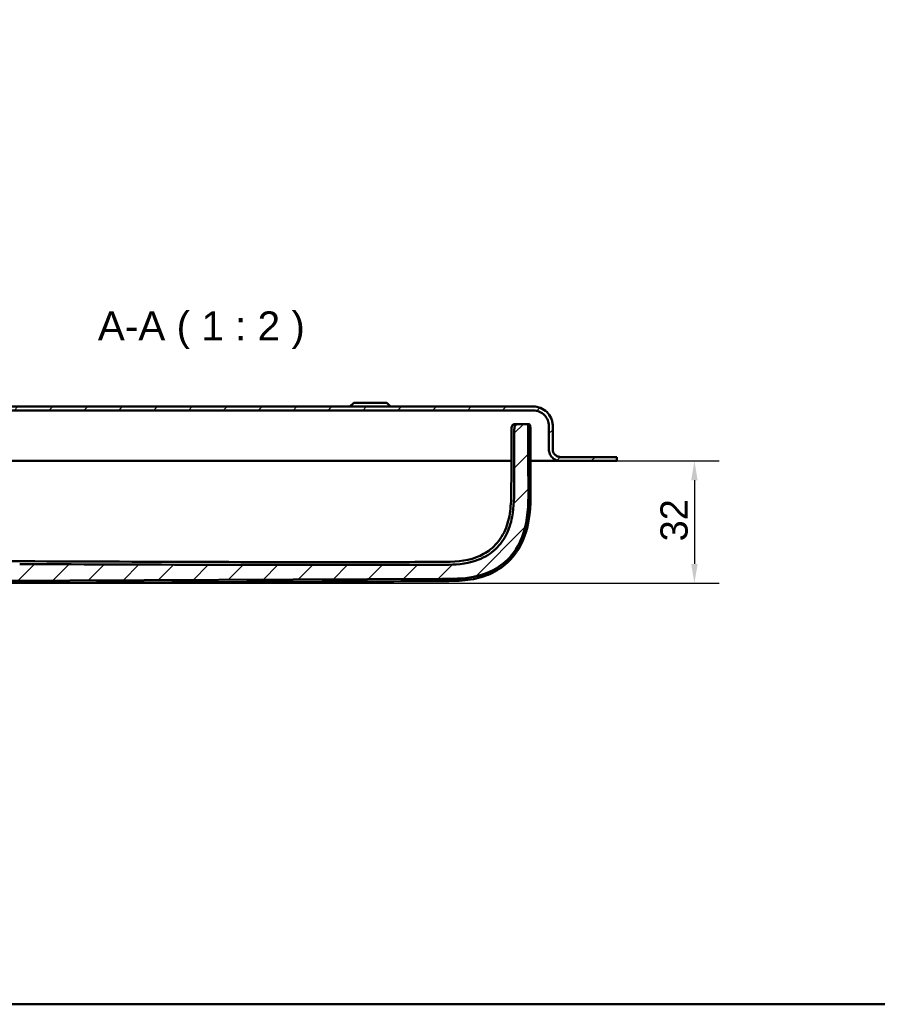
# Model space of a CAD drawing. Header units: millimetres. Extents: x 20 to 833, y 20 to 574.
# Tile 2 of 26: x 139 to 359, y 20 to 274. Entities that reach past the tile are written whole.
import ezdxf

# ---------------------------------------------------------------- set-up
doc = ezdxf.new("R2010")
doc.units = ezdxf.units.MM
doc.header["$LTSCALE"] = 2
for name, color, linetype, lineweight in [('Bemaßungen(DIN)', 7, 'Continuous', 25), ('Sichtbare Kanten(DIN)', 7, 'Continuous', 50), ('Skizziergeometrie(DIN)', 7, 'Continuous', 50), ('Symbole(DIN)', 7, 'Continuous', 25)]:
    doc.layers.add(name, color=color, linetype=linetype, lineweight=lineweight)
doc.layers.add('Schraffur', color=179, linetype='Continuous', lineweight=9, true_color=0x1e1e47)
doc.styles.add('Aktuell-DINGroßer Text', font='arial.ttf')
doc.styles.add('STANDARD-DIN~0', font='arial.ttf')
doc.dimstyles.new('CAD-LAN', dxfattribs={"dimscale": 2, "dimtxt": 3.5, "dimasz": 2.5, "dimexe": 3.175, "dimexo": 0, "dimgap": 0.8, "dimtad": 1, "dimrnd": 1e-08, "dimtxsty": 'STANDARD-DIN~0', "dimcen": 0.09, "dimdle": 10, "dimclrd": 250, "dimclre": 250, "dimclrt": 250, "dimadec": 0, "dimazin": 2, "dimtfac": 1, "dimtmove": 0, "dimatfit": 3, "dimfxl": 1, "dimtolj": 1, "dimtzin": 0, "dimlwd": 25, "dimlwe": 25, "dimarcsym": 0})

# ---------------------------------------------------------------- blocks, each defined once
blk = doc.blocks.new('Ränder Standardrahmen')
at = {"layer": 'Skizziergeometrie(DIN)', "flags": 128}
blk.add_lwpolyline([(10, 10), (10, 287), (410, 287), (410, 10), (10, 10)], dxfattribs=at)
blk = doc.blocks.new('*D25')
at = {"layer": 'Bemaßungen(DIN)', "color": 250, "linetype": 'Continuous', "lineweight": 25, "true_color": 0x3f3f3f, "transparency": 16777216}
for p, q in [((292.32, 160.02), (318.67, 160.02)), ((312.32, 155.02), (312.32, 133.48)), ((119.21, 128.48), (318.67, 128.48))]:
    blk.add_line(p, q, dxfattribs=at)
at = {"layer": 'Bemaßungen(DIN)', "color": 250, "linetype": 'Continuous', "true_color": 0x3f3f3f, "transparency": 16777216}
for points in [[(311.49, 155.02), (313.16, 155.02), (312.32, 160.02)], [(311.49, 133.48), (313.16, 133.48), (312.32, 128.48)]]:
    blk.add_solid(points, dxfattribs=at)
at = {"layer": 'Defpoints', "color": 0, "linetype": 'Continuous', "transparency": 16777216}
for p in [(292.32, 160.02), (119.21, 128.48), (312.32, 128.48)]:
    blk.add_point(p, dxfattribs=at)
at = {"layer": 'Bemaßungen(DIN)', "color": 250, "linetype": 'Continuous', "lineweight": 25, "true_color": 0x3f3f3f, "transparency": 16777216, "insert": (303.57, 139.28), "char_height": 7, "attachment_point": 1, "rotation": 90, "style": 'STANDARD-DIN~0'}
blk.add_mtext('\\A1;32', dxfattribs=at)

msp = doc.modelspace()

# ---------------------------------------------------------------- hatches: boundary and pattern name
at = {"layer": 'Schraffur'}
h = msp.add_hatch(dxfattribs=at)
h.set_pattern_fill('ANSI31', color=256, scale=50.8, style=0)
h.set_pattern_definition([(45, (0, 0), (-4.49013, 4.49013), [])])
edge = h.paths.add_edge_path()
edge.add_spline(control_points=[(265.944, 168.108), (265.944, 166.166), (265.937, 164.064), (265.923, 159.97), (265.911, 157.147), (265.896, 153.559)], knot_values=[-1.891864, -1.891864, -1.891864, -1.891864, -1.0763308, -1.0763308, 0, 0, 0, 0], degree=3, periodic=0)
edge.add_spline(control_points=[(265.896, 153.559), (265.885, 150.911), (265.874, 148.237), (265.066, 143.938), (264.51, 142.075), (262.596, 138.786), (261.461, 137.485), (258.866, 135.507), (257.254, 134.597), (252.323, 133.279), (249.636, 133.268), (247.146, 133.259)], knot_values=[-4.200688, -4.200688, -4.200688, -4.200688, -2.9112947, -2.9112947, -2.074408, -2.074408, -1.3660717, -1.3660717, -0.7469973, -0.7469973, 0, 0, 0, 0], degree=3, periodic=0)
edge.add_spline(control_points=[(247.146, 133.259), (228.649, 133.194), (210.153, 133.199), (173.956, 133.28), (156.256, 133.354), (138.556, 133.431)], knot_values=[-11.0978958, -11.0978958, -11.0978958, -11.0978958, -5.5489481, -5.5489481, -0.2389964, -0.2389964, -0.2389964, -0.2389964], degree=3, periodic=0)
edge.add_spline(control_points=[(138.556, 133.431), (136.65, 133.44), (134.725, 133.448), (131.802, 134.064), (130.743, 134.431), (128.981, 135.486), (128.282, 136.095), (127.023, 137.746), (126.634, 138.712), (125.969, 141.206), (125.969, 142.915), (125.969, 144.605)], knot_values=[-1.7163169, -1.7163169, -1.7163169, -1.7163169, -1.2712995, -1.2712995, -1.0043336, -1.0043336, -0.7798142, -0.7798142, -0.5072173, -0.5072173, 0, 0, 0, 0], degree=3, periodic=0)
edge.add_line((125.969, 144.605), (125.969, 170.022))
edge.add_line((125.969, 170.022), (125.969, 172.522))
edge.add_line((125.969, 172.522), (125.125, 172.522))
edge.add_line((125.125, 172.522), (125.125, 166.322))
edge.add_line((125.125, 166.322), (124.825, 166.022))
edge.add_line((124.825, 166.022), (122.125, 166.022))
edge.add_line((122.125, 166.022), (122.325, 166.222))
edge.add_line((122.325, 166.222), (122.325, 166.822))
edge.add_line((122.325, 166.822), (122.125, 167.022))
edge.add_line((122.125, 167.022), (122.425, 167.022))
edge.add_line((122.425, 167.022), (122.425, 166.522))
edge.add_line((122.425, 166.522), (122.525, 166.422))
edge.add_line((122.525, 166.422), (124.625, 166.422))
edge.add_line((124.625, 166.422), (124.825, 166.622))
edge.add_line((124.825, 166.622), (124.825, 173.022))
edge.add_line((124.825, 173.022), (270.825, 173.022))
edge.add_spline(control_points=[(270.825, 173.022), (271.103, 173.022), (271.38, 172.993), (271.916, 172.88), (272.174, 172.798), (272.903, 172.48), (273.34, 172.176), (274.06, 171.429), (274.342, 170.996), (274.727, 170.045), (274.825, 169.538), (274.825, 169.022)], knot_values=[-0.6314442, -0.6314442, -0.6314442, -0.6314442, -0.5478443, -0.5478443, -0.4667749, -0.4667749, -0.3085769, -0.3085769, -0.1547676, -0.1547676, 0, 0, 0, 0], degree=3, periodic=0)
edge.add_line((274.825, 169.022), (274.825, 163.022))
edge.add_spline(control_points=[(274.825, 163.022), (274.825, 162.813), (274.846, 162.605), (274.931, 162.203), (274.992, 162.01), (275.231, 161.463), (275.459, 161.135), (276.019, 160.595), (276.344, 160.384), (277.058, 160.095), (277.438, 160.022), (277.825, 160.022)], knot_values=[-0.4735831, -0.4735831, -0.4735831, -0.4735831, -0.4108832, -0.4108832, -0.3500812, -0.3500812, -0.2314327, -0.2314327, -0.1160757, -0.1160757, 0, 0, 0, 0], degree=3, periodic=0)
edge.add_line((277.825, 160.022), (292.325, 160.022))
edge.add_line((292.325, 160.022), (292.325, 161.022))
edge.add_line((292.325, 161.022), (277.825, 161.022))
edge.add_spline(control_points=[(277.825, 161.022), (277.686, 161.022), (277.547, 161.036), (277.279, 161.092), (277.151, 161.133), (276.786, 161.292), (276.567, 161.444), (276.207, 161.818), (276.066, 162.034), (275.874, 162.51), (275.825, 162.764), (275.825, 163.022)], knot_values=[-0.3157143, -0.3157143, -0.3157143, -0.3157143, -0.2739221, -0.2739221, -0.2333875, -0.2333875, -0.1542884, -0.1542884, -0.0773838, -0.0773838, 0, 0, 0, 0], degree=3, periodic=0)
edge.add_line((275.825, 163.022), (275.825, 169.022))
edge.add_spline(control_points=[(275.825, 169.022), (275.825, 169.37), (275.789, 169.716), (275.648, 170.386), (275.546, 170.708), (275.148, 171.62), (274.768, 172.165), (273.835, 173.065), (273.293, 173.418), (272.104, 173.9), (271.47, 174.022), (270.825, 174.022)], knot_values=[-0.7893052, -0.7893052, -0.7893052, -0.7893052, -0.6848053, -0.6848053, -0.5834686, -0.5834686, -0.3857211, -0.3857211, -0.1934595, -0.1934595, 0, 0, 0, 0], degree=3, periodic=0)
edge.add_line((270.825, 174.022), (123.825, 174.022))
edge.add_line((123.825, 174.022), (123.825, 175.522))
edge.add_line((123.825, 175.522), (123.325, 175.522))
edge.add_line((123.325, 175.522), (123.325, 172.222))
edge.add_line((123.325, 172.222), (122.825, 172.222))
edge.add_line((122.825, 172.222), (122.825, 173.022))
edge.add_line((122.825, 173.022), (119.842, 173.022))
edge.add_line((119.842, 173.022), (119.842, 173.922))
edge.add_line((119.842, 173.922), (118.341, 173.922))
edge.add_line((118.341, 173.922), (118.341, 173.022))
edge.add_line((118.341, 173.022), (117.925, 173.022))
edge.add_line((117.925, 173.022), (117.925, 174.722))
edge.add_line((117.925, 174.722), (118.825, 174.722))
edge.add_line((118.825, 174.722), (118.825, 175.322))
edge.add_line((118.825, 175.322), (118.325, 175.822))
edge.add_line((118.325, 175.822), (115.375, 175.822))
edge.add_line((115.375, 175.822), (115.375, 140.822))
edge.add_line((115.375, 140.822), (106.275, 140.822))
edge.add_line((106.275, 140.822), (106.275, 156.063))
edge.add_line((106.275, 156.063), (96.766, 156.063))
edge.add_line((96.766, 156.063), (95.782, 155.079))
edge.add_line((95.782, 155.079), (95.782, 135.109))
edge.add_spline(control_points=[(95.782, 135.109), (95.782, 135.017), (95.782, 134.924), (95.809, 134.792), (95.825, 134.746), (95.877, 134.659), (95.912, 134.623), (96.033, 134.533), (96.135, 134.495), (96.24, 134.453)], knot_values=[-0.0976377, -0.0976377, -0.0976377, -0.0976377, -0.06823, -0.06823, -0.0514817, -0.0514817, -0.0338045, -0.0338045, -0.0000168, -0.0000168, -0.0000168, -0.0000168], degree=3, periodic=0)
edge.add_spline(control_points=[(96.24, 134.453), (96.954, 134.17), (97.83, 133.711), (99.586, 132.805), (100.092, 132.553), (101.023, 132.143)], knot_values=[-0.563165, -0.563165, -0.563165, -0.563165, -0.3051837, -0.3051837, 0, 0, 0, 0], degree=3, periodic=0)
edge.add_spline(control_points=[(101.023, 132.143), (101.886, 131.763), (102.768, 131.402), (104.444, 130.789), (105.253, 130.522), (106.065, 130.297)], knot_values=[-0.5355122, -0.5355122, -0.5355122, -0.5355122, -0.2526531, -0.2526531, 0, 0, 0, 0], degree=3, periodic=0)
edge.add_spline(control_points=[(106.065, 130.297), (106.867, 130.074), (107.68, 129.889), (109.317, 129.583), (110.141, 129.463), (110.969, 129.368)], knot_values=[-0.4996876, -0.4996876, -0.4996876, -0.4996876, -0.2497852, -0.2497852, 0, 0, 0, 0], degree=3, periodic=0)
edge.add_spline(control_points=[(110.969, 129.368), (112.429, 129.201), (113.884, 129.117), (116.842, 129.036), (118.584, 129.044), (119.757, 129.049)], knot_values=[-0.7012156, -0.7012156, -0.7012156, -0.7012156, -0.3519476, -0.3519476, 0, 0, 0, 0], degree=3, periodic=0)
edge.add_line((119.757, 129.049), (247.23, 129.596))
edge.add_spline(control_points=[(247.23, 129.596), (249.901, 129.607), (252.651, 129.619), (257.203, 130.496), (259.248, 131.116), (262.996, 133.34), (264.502, 134.7), (267.364, 138.552), (268.194, 140.858), (269.591, 146.316), (269.574, 150.021), (269.559, 153.531)], knot_values=[-3.1131628, -3.1131628, -3.1131628, -3.1131628, -2.434694, -2.434694, -1.9860043, -1.9860043, -1.5881655, -1.5881655, -1.0529021, -1.0529021, -0.0000034, -0.0000034, -0.0000034, -0.0000034], degree=3, periodic=0)
edge.add_spline(control_points=[(269.559, 153.531), (269.55, 155.631), (269.531, 159.846), (269.516, 164.787), (269.511, 166.821), (269.511, 168.956)], knot_values=[-1.5544687, -1.5544687, -1.5544687, -1.5544687, -0.6404786, -0.6404786, 0, 0, 0, 0], degree=3, periodic=0)
edge.add_spline(control_points=[(269.511, 168.956), (269.511, 169.061), (269.511, 169.17), (269.473, 169.303), (269.457, 169.34), (269.411, 169.406), (269.383, 169.432), (269.309, 169.479), (269.261, 169.495), (269.129, 169.522), (269.036, 169.522), (268.945, 169.522)], knot_values=[-0.099681, -0.099681, -0.099681, -0.099681, -0.0686628, -0.0686628, -0.0555765, -0.0555765, -0.0431631, -0.0431631, -0.027324, -0.027324, -0.0000075, -0.0000075, -0.0000075, -0.0000075], degree=3, periodic=0)
edge.add_line((268.945, 169.522), (267.355, 169.522))
edge.add_spline(control_points=[(267.355, 169.522), (267.104, 169.522), (266.844, 169.522), (266.513, 169.432), (266.415, 169.391), (266.245, 169.275), (266.177, 169.205), (266.055, 169.016), (266.014, 168.897), (265.945, 168.565), (265.945, 168.334), (265.944, 168.108)], knot_values=[-0.2477944, -0.2477944, -0.2477944, -0.2477944, -0.172615, -0.172615, -0.1390678, -0.1390678, -0.1074884, -0.1074884, -0.0678472, -0.0678472, 0, 0, 0, 0], degree=3, periodic=0)
h.paths.add_polyline_path([(120.325, 171.822), (120.125, 172.022), (119.025, 172.022), (118.825, 171.822), (118.825, 173.022), (119.825, 173.022), (119.825, 172.222), (120.575, 172.222), (120.375, 172.022), (120.375, 167.222), (120.575, 167.022), (120.325, 167.022)], flags=0)
h.paths.add_polyline_path([(118.825, 166.022), (118.825, 166.222), (119.025, 166.022)], flags=0)
edge = h.paths.add_edge_path()
edge.add_line((96.825, 166.022), (96.525, 166.322))
edge.add_line((96.525, 166.322), (96.525, 172.522))
edge.add_line((96.525, 172.522), (95.782, 172.522))
edge.add_line((95.782, 172.522), (95.782, 170.022))
edge.add_line((95.782, 170.022), (95.782, 161.965))
edge.add_line((95.782, 161.965), (96.766, 160.98))
edge.add_line((96.766, 160.98), (106.275, 160.98))
edge.add_line((106.275, 160.98), (106.275, 175.822))
edge.add_line((106.275, 175.822), (103.325, 175.822))
edge.add_line((103.325, 175.822), (102.825, 175.322))
edge.add_line((102.825, 175.322), (102.825, 174.722))
edge.add_line((102.825, 174.722), (103.725, 174.722))
edge.add_line((103.725, 174.722), (103.725, 173.022))
edge.add_line((103.725, 173.022), (103.308, 173.022))
edge.add_line((103.308, 173.022), (103.308, 173.922))
edge.add_line((103.308, 173.922), (101.808, 173.922))
edge.add_line((101.808, 173.922), (101.808, 173.022))
edge.add_line((101.808, 173.022), (98.825, 173.022))
edge.add_line((98.825, 173.022), (98.825, 172.222))
edge.add_line((98.825, 172.222), (98.325, 172.222))
edge.add_line((98.325, 172.222), (98.325, 175.522))
edge.add_line((98.325, 175.522), (97.825, 175.522))
edge.add_line((97.825, 175.522), (97.825, 174.022))
edge.add_line((97.825, 174.022), (88.825, 174.022))
edge.add_spline(control_points=[(88.825, 174.022), (88.477, 174.022), (88.131, 173.986), (87.461, 173.845), (87.139, 173.742), (86.227, 173.345), (85.681, 172.965), (84.781, 172.031), (84.429, 171.49), (83.947, 170.301), (83.825, 169.667), (83.825, 169.022)], knot_values=[-0.7893052, -0.7893052, -0.7893052, -0.7893052, -0.6848053, -0.6848053, -0.5834686, -0.5834686, -0.3857211, -0.3857211, -0.1934595, -0.1934595, 0, 0, 0, 0], degree=3, periodic=0)
edge.add_line((83.825, 169.022), (83.825, 163.022))
edge.add_spline(control_points=[(83.825, 163.022), (83.825, 162.883), (83.811, 162.744), (83.754, 162.476), (83.713, 162.347), (83.554, 161.982), (83.402, 161.764), (83.029, 161.404), (82.812, 161.263), (82.336, 161.071), (82.083, 161.022), (81.825, 161.022)], knot_values=[-0.3157221, -0.3157221, -0.3157221, -0.3157221, -0.2739221, -0.2739221, -0.2333875, -0.2333875, -0.1542884, -0.1542884, -0.0773838, -0.0773838, -0.0000019, -0.0000019, -0.0000019, -0.0000019], degree=3, periodic=0)
edge.add_line((81.825, 161.022), (79.325, 161.022))
edge.add_line((79.325, 161.022), (79.325, 160.992))
edge.add_line((79.325, 160.992), (78.325, 160.992))
edge.add_line((78.325, 160.992), (78.325, 160.022))
edge.add_line((78.325, 160.022), (81.825, 160.022))
edge.add_spline(control_points=[(81.825, 160.022), (82.034, 160.022), (82.241, 160.043), (82.643, 160.128), (82.836, 160.189), (83.384, 160.428), (83.711, 160.656), (84.251, 161.216), (84.463, 161.541), (84.752, 162.254), (84.825, 162.635), (84.825, 163.022)], knot_values=[-0.4735831, -0.4735831, -0.4735831, -0.4735831, -0.4108832, -0.4108832, -0.3500812, -0.3500812, -0.2314327, -0.2314327, -0.1160757, -0.1160757, 0, 0, 0, 0], degree=3, periodic=0)
edge.add_line((84.825, 163.022), (84.825, 169.022))
edge.add_spline(control_points=[(84.825, 169.022), (84.825, 169.3), (84.853, 169.577), (84.966, 170.113), (85.048, 170.37), (85.366, 171.1), (85.67, 171.537), (86.417, 172.257), (86.85, 172.539), (87.802, 172.924), (88.309, 173.022), (88.825, 173.022)], knot_values=[-0.6314442, -0.6314442, -0.6314442, -0.6314442, -0.5478443, -0.5478443, -0.4667749, -0.4667749, -0.3085769, -0.3085769, -0.1547676, -0.1547676, 0, 0, 0, 0], degree=3, periodic=0)
edge.add_line((88.825, 173.022), (96.825, 173.022))
edge.add_line((96.825, 173.022), (96.825, 166.622))
edge.add_line((96.825, 166.622), (97.025, 166.422))
edge.add_line((97.025, 166.422), (99.125, 166.422))
edge.add_line((99.125, 166.422), (99.225, 166.522))
edge.add_line((99.225, 166.522), (99.225, 167.022))
edge.add_line((99.225, 167.022), (99.525, 167.022))
edge.add_line((99.525, 167.022), (99.325, 166.822))
edge.add_line((99.325, 166.822), (99.325, 166.222))
edge.add_line((99.325, 166.222), (99.525, 166.022))
edge.add_line((99.525, 166.022), (96.825, 166.022))
h.paths.add_polyline_path([(102.825, 166.222), (102.825, 166.022), (102.625, 166.022)], flags=0)
h.paths.add_polyline_path([(101.525, 172.022), (101.325, 171.822), (101.325, 167.022), (101.075, 167.022), (101.275, 167.222), (101.275, 172.022), (101.075, 172.222), (101.825, 172.222), (101.825, 173.022), (102.825, 173.022), (102.825, 171.822), (102.625, 172.022)], flags=0)

# ---------------------------------------------------------------- linework, layer by layer
at = {"layer": 'Sichtbare Kanten(DIN)'}
for p, q in [((270.825, 174.022), (123.825, 174.022)), ((124.825, 173.022), (270.825, 173.022)), ((224.575, 175.022), (223.575, 174.022)), ((224.575, 175.022), (233.075, 175.022)), ((233.075, 175.022), (234.075, 174.022)), ((267.355, 169.522), (266.652, 169.522)), ((268.945, 169.522), (267.355, 169.522)), ((274.825, 169.022), (274.825, 163.022)), ((275.825, 163.022), (275.825, 169.022)), ((275.825, 169.022), (275.825, 169.022)), ((275.825, 163.022), (275.825, 169.022)), ((252.287, 160.022), (125.969, 160.022)), ((265.195, 160.022), (252.287, 160.022)), ((265.228, 160.022), (265.228, 160.022)), ((272.513, 160.022), (270.093, 160.022)), ((277.825, 160.022), (272.513, 160.022)), ((292.325, 161.022), (277.825, 161.022)), ((277.825, 160.022), (292.325, 160.022)), ((292.325, 160.022), (292.325, 161.022)), ((292.325, 160.022), (292.325, 160.992)), ((292.325, 160.022), (292.325, 160.022)), ((119.757, 129.049), (247.23, 129.596))]:
    msp.add_line(p, q, dxfattribs=at)
for points, degree, knots in [([(275.825, 169.022), (275.825, 169.37), (275.789, 169.716), (275.648, 170.386), (275.546, 170.708), (275.148, 171.62), (274.768, 172.165), (273.835, 173.065), (273.293, 173.418), (272.104, 173.9), (271.47, 174.022), (270.825, 174.022)], 3, [-0.78930523, -0.78930523, -0.78930523, -0.78930523, -0.68480532, -0.68480532, -0.58346864, -0.58346864, -0.38572109, -0.38572109, -0.19345948, -0.19345948, 0, 0, 0, 0]), ([(270.825, 173.022), (271.103, 173.022), (271.38, 172.993), (271.916, 172.88), (272.174, 172.798), (272.903, 172.48), (273.34, 172.176), (274.06, 171.429), (274.342, 170.996), (274.727, 170.045), (274.825, 169.538), (274.825, 169.022)], 3, [-0.63144419, -0.63144419, -0.63144419, -0.63144419, -0.54784426, -0.54784426, -0.46677491, -0.46677491, -0.30857687, -0.30857687, -0.15476759, -0.15476759, 0, 0, 0, 0]), ([(265.216, 168.103), (265.216, 168.267), (265.215, 168.432), (265.244, 168.726), (265.267, 168.859), (265.339, 169.044), (265.37, 169.103), (265.446, 169.211), (265.492, 169.261), (265.595, 169.344), (265.653, 169.378), (265.834, 169.459), (265.968, 169.487), (266.231, 169.517), (266.363, 169.52), (266.51, 169.521), (266.527, 169.522), (266.56, 169.522), (266.577, 169.522), (266.595, 169.522), (266.598, 169.522), (266.608, 169.522), (266.613, 169.522), (266.619, 169.522), (266.621, 169.522), (266.623, 169.522), (266.624, 169.522), (266.624, 169.522), (266.625, 169.522), (266.625, 169.522), (266.625, 169.522), (266.625, 169.522), (266.625, 169.522), (266.626, 169.522), (266.626, 169.522), (266.627, 169.522), (266.627, 169.522), (266.628, 169.522), (266.628, 169.522), (266.628, 169.522), (266.628, 169.522), (266.629, 169.522), (266.629, 169.522), (266.629, 169.522), (266.629, 169.522), (266.634, 169.522), (266.646, 169.522), (266.622, 169.522)], 3, [0, 0, 0, 0, 0.04919519, 0.04919519, 0.08880795, 0.08880795, 0.10860502, 0.10860502, 0.12847003, 0.12847003, 0.14831228, 0.14831228, 0.18826397, 0.18826397, 0.2276899, 0.2276899, 0.23260936, 0.23260936, 0.23756888, 0.23756888, 0.23880471, 0.23880471, 0.24132124, 0.24132124, 0.242551, 0.242551, 0.2428589, 0.2428589, 0.24293607, 0.24293607, 0.24297482, 0.24297482, 0.24299419, 0.24299419, 0.24314957, 0.24314957, 0.24363329, 0.24363329, 0.24464436, 0.24464436, 0.24563162, 0.24563162, 0.24569142, 0.24569142, 0.24570634, 0.24570634, 0.27123588, 0.27123588, 0.27123588, 0.27123588]), ([(265.944, 168.108), (265.944, 166.166), (265.937, 164.064), (265.923, 159.97), (265.911, 157.147), (265.896, 153.559)], 3, [-1.891864, -1.891864, -1.891864, -1.891864, -1.0763308, -1.0763308, 0, 0, 0, 0]), ([(267.355, 169.522), (267.104, 169.522), (266.844, 169.522), (266.513, 169.432), (266.415, 169.391), (266.245, 169.275), (266.177, 169.205), (266.055, 169.016), (266.014, 168.897), (265.945, 168.565), (265.945, 168.334), (265.944, 168.108)], 3, [-0.24779439, -0.24779439, -0.24779439, -0.24779439, -0.17261504, -0.17261504, -0.13906776, -0.13906776, -0.10748844, -0.10748844, -0.06784722, -0.06784722, 0, 0, 0, 0]), ([(269.511, 168.956), (269.511, 169.061), (269.511, 169.17), (269.473, 169.303), (269.457, 169.34), (269.411, 169.406), (269.383, 169.432), (269.309, 169.479), (269.261, 169.495), (269.129, 169.522), (269.036, 169.522), (268.945, 169.522)], 3, [-0.099680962, -0.099680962, -0.099680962, -0.099680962, -0.068662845, -0.068662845, -0.055576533, -0.055576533, -0.043163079, -0.043163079, -0.027323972, -0.027323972, -0.000007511, -0.000007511, -0.000007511, -0.000007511]), ([(268.949, 169.522), (268.949, 169.522), (268.948, 169.522), (268.947, 169.522), (268.946, 169.522), (268.945, 169.522), (268.945, 169.522), (268.945, 169.522)], 5, [1.21227564, 1.21227564, 1.21227564, 1.21227564, 1.21227564, 1.21227564, 1.22185908, 1.30884423, 1.39586251, 1.39586251, 1.39586251, 1.39586251, 1.39586251, 1.39586251]), ([(268.952, 169.522), (268.953, 169.522), (268.955, 169.522), (268.957, 169.522), (268.959, 169.522), (268.962, 169.522), (268.963, 169.522), (268.967, 169.522), (268.969, 169.522), (268.974, 169.522), (268.976, 169.522), (268.983, 169.522), (268.987, 169.522), (268.998, 169.522), (269.003, 169.522), (269.02, 169.521), (269.028, 169.521), (269.036, 169.521), (269.038, 169.521), (269.038, 169.521)], 3, [0, 0, 0, 0, 0.000403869, 0.000403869, 0.000877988, 0.000877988, 0.001462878, 0.001462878, 0.002335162, 0.002335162, 0.00383096, 0.00383096, 0.006782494, 0.006782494, 0.013501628, 0.013501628, 0.030702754, 0.030702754, 0.044986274, 0.044986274, 0.044986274, 0.044986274]), ([(268.966, 169.522), (268.966, 169.522), (268.966, 169.522), (268.966, 169.522), (268.966, 169.522), (268.966, 169.522), (268.967, 169.522), (268.968, 169.522), (268.968, 169.522), (268.971, 169.522), (268.973, 169.522), (268.978, 169.522), (268.98, 169.522), (268.985, 169.522), (268.988, 169.522), (268.995, 169.522), (268.998, 169.522), (269.006, 169.522), (269.01, 169.522), (269.027, 169.522), (269.036, 169.521), (269.058, 169.521), (269.064, 169.521), (269.064, 169.521)], 3, [0, 0, 0, 0, 0.000010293, 0.000010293, 0.000026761, 0.000026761, 0.000059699, 0.000059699, 0.000324, 0.000324, 0.000855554, 0.000855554, 0.001921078, 0.001921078, 0.003044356, 0.003044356, 0.005529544, 0.005529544, 0.008837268, 0.008837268, 0.021769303, 0.021769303, 0.048439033, 0.048439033, 0.048439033, 0.048439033]), ([(268.99, 169.522), (268.988, 169.522), (268.985, 169.522), (268.982, 169.522), (268.98, 169.522), (268.977, 169.522), (268.977, 169.522)], 5, [0.804633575, 0.804633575, 0.804633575, 0.804633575, 0.804633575, 0.804633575, 0.873918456, 0.891515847, 0.891515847, 0.891515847, 0.891515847, 0.891515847, 0.891515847]), ([(268.99, 169.522), (268.993, 169.522), (268.996, 169.522), (269.001, 169.522), (269.003, 169.522), (269.009, 169.522), (269.011, 169.522), (269.018, 169.522), (269.021, 169.522), (269.03, 169.522), (269.035, 169.522), (269.047, 169.522), (269.054, 169.522), (269.074, 169.521), (269.084, 169.521), (269.105, 169.521), (269.111, 169.52), (269.111, 169.52)], 3, [0, 0, 0, 0, 0.000852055, 0.000852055, 0.001661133, 0.001661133, 0.002718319, 0.002718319, 0.004337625, 0.004337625, 0.007196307, 0.007196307, 0.012980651, 0.012980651, 0.026138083, 0.026138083, 0.049714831, 0.049714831, 0.049714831, 0.049714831]), ([(269.025, 169.522), (269.025, 169.522), (269.025, 169.522), (269.025, 169.522), (269.025, 169.522), (269.025, 169.522), (269.026, 169.522), (269.027, 169.522), (269.028, 169.522), (269.032, 169.522), (269.034, 169.522), (269.041, 169.522), (269.046, 169.522), (269.054, 169.522), (269.058, 169.522), (269.072, 169.522), (269.081, 169.522), (269.118, 169.522), (269.135, 169.521), (269.168, 169.52), (269.177, 169.519), (269.177, 169.519)], 3, [0, 0, 0, 0, 0.000011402, 0.000011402, 0.000034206, 0.000034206, 0.000079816, 0.000079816, 0.000445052, 0.000445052, 0.001177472, 0.001177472, 0.002650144, 0.002650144, 0.004115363, 0.004115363, 0.008291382, 0.008291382, 0.025136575, 0.025136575, 0.05018575, 0.05018575, 0.05018575, 0.05018575]), ([(269.087, 169.522), (269.086, 169.522), (269.081, 169.522), (269.076, 169.523), (269.071, 169.523), (269.066, 169.522), (269.063, 169.522)], 5, [0.419921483, 0.419921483, 0.419921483, 0.419921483, 0.419921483, 0.419921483, 0.438992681, 0.492309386, 0.492309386, 0.492309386, 0.492309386, 0.492309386, 0.492309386]), ([(269.075, 169.522), (269.075, 169.522), (269.075, 169.522), (269.075, 169.522), (269.075, 169.522), (269.076, 169.522), (269.076, 169.522), (269.077, 169.522), (269.078, 169.522), (269.08, 169.522), (269.082, 169.522), (269.089, 169.522), (269.093, 169.522), (269.106, 169.522), (269.113, 169.522), (269.134, 169.522), (269.146, 169.522), (269.166, 169.522), (269.174, 169.522), (269.205, 169.521), (269.221, 169.52), (269.245, 169.519), (269.253, 169.518), (269.259, 169.518), (269.26, 169.517), (269.261, 169.517), (269.262, 169.517), (269.262, 169.517), (269.262, 169.517), (269.262, 169.517)], 3, [0, 0, 0, 0, 0.000024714, 0.000024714, 0.000074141, 0.000074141, 0.000172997, 0.000172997, 0.000377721, 0.000377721, 0.000924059, 0.000924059, 0.002319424, 0.002319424, 0.004896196, 0.004896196, 0.009940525, 0.009940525, 0.01463032, 0.01463032, 0.028960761, 0.028960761, 0.043238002, 0.043238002, 0.047984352, 0.047984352, 0.049566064, 0.049566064, 0.052942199, 0.052942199, 0.052942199, 0.052942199]), ([(269.149, 169.524), (269.159, 169.523), (269.169, 169.523), (269.187, 169.523), (269.195, 169.523), (269.213, 169.523), (269.222, 169.523), (269.242, 169.523), (269.252, 169.522), (269.276, 169.522), (269.289, 169.521), (269.317, 169.52), (269.33, 169.519), (269.354, 169.517), (269.36, 169.516), (269.36, 169.516)], 3, [0, 0, 0, 0, 0.002845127, 0.002845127, 0.005649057, 0.005649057, 0.009033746, 0.009033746, 0.013894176, 0.013894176, 0.021670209, 0.021670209, 0.034751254, 0.034751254, 0.05437287, 0.05437287, 0.05437287, 0.05437287]), ([(269.256, 169.524), (269.256, 169.524), (269.256, 169.524), (269.256, 169.524), (269.256, 169.524), (269.257, 169.524), (269.257, 169.524), (269.257, 169.524), (269.258, 169.524), (269.259, 169.524), (269.261, 169.524), (269.265, 169.524), (269.268, 169.524), (269.282, 169.524), (269.293, 169.524), (269.314, 169.524), (269.324, 169.524), (269.352, 169.524), (269.369, 169.523), (269.412, 169.521), (269.434, 169.52), (269.486, 169.515), (269.503, 169.513), (269.504, 169.513), (269.504, 169.513), (269.504, 169.513)], 3, [0, 0, 0, 0, 0.000013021, 0.000013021, 0.000039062, 0.000039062, 0.000091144, 0.000091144, 0.000195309, 0.000195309, 0.000612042, 0.000612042, 0.001445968, 0.001445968, 0.0048141, 0.0048141, 0.008167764, 0.008167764, 0.014892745, 0.014892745, 0.028343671, 0.028343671, 0.055500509, 0.055500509, 0.056080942, 0.056080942, 0.056080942, 0.056080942]), ([(269.367, 169.522), (269.366, 169.522), (269.358, 169.52), (269.349, 169.519), (269.341, 169.518), (269.333, 169.517), (269.326, 169.517)], 5, [0, 0, 0, 0, 0, 0, 0.004066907, 0.037269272, 0.037269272, 0.037269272, 0.037269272, 0.037269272, 0.037269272]), ([(269.385, 169.523), (269.416, 169.523), (269.448, 169.523), (269.507, 169.522), (269.536, 169.52), (269.595, 169.516), (269.626, 169.512), (269.696, 169.499), (269.733, 169.488), (269.81, 169.455), (269.847, 169.432), (269.921, 169.364), (269.955, 169.317), (269.996, 169.227), (270.008, 169.191), (270.036, 169.087), (270.047, 169.011), (270.061, 168.856), (270.064, 168.774), (270.07, 168.57), (270.071, 168.445), (270.074, 168.048), (270.073, 167.774), (270.072, 166.682), (270.075, 165.862), (270.084, 162.396), (270.094, 159.75), (270.105, 157.103)], 3, [0, 0, 0, 0, 0.0093321, 0.0093321, 0.0181418, 0.0181418, 0.0291121, 0.0291121, 0.0448027, 0.0448027, 0.0658709, 0.0658709, 0.0937952, 0.0937952, 0.1091284, 0.1091284, 0.1346363, 0.1346363, 0.1595588, 0.1595588, 0.1968642, 0.1968642, 0.2788303, 0.2788303, 0.5246343, 0.5246343, 1.3186354, 1.3186354, 1.3186354, 1.3186354]), ([(269.559, 153.531), (269.55, 155.631), (269.531, 159.846), (269.516, 164.787), (269.511, 166.821), (269.511, 168.956)], 3, [-1.5544687, -1.5544687, -1.5544687, -1.5544687, -0.6404786, -0.6404786, 0, 0, 0, 0]), ([(274.825, 163.022), (274.825, 162.813), (274.846, 162.605), (274.931, 162.203), (274.992, 162.01), (275.231, 161.463), (275.459, 161.135), (276.019, 160.595), (276.344, 160.384), (277.058, 160.095), (277.438, 160.022), (277.825, 160.022)], 3, [-0.47358314, -0.47358314, -0.47358314, -0.47358314, -0.41088319, -0.41088319, -0.35008119, -0.35008119, -0.23143265, -0.23143265, -0.11607569, -0.11607569, 0, 0, 0, 0]), ([(277.825, 161.022), (277.686, 161.022), (277.547, 161.036), (277.279, 161.092), (277.151, 161.133), (276.786, 161.292), (276.567, 161.444), (276.207, 161.818), (276.066, 162.034), (275.874, 162.51), (275.825, 162.764), (275.825, 163.022)], 3, [-0.31571434, -0.31571434, -0.31571434, -0.31571434, -0.27392213, -0.27392213, -0.23338746, -0.23338746, -0.15428844, -0.15428844, -0.07738379, -0.07738379, 0, 0, 0, 0]), ([(270.105, 157.103), (270.122, 152.933), (270.334, 148.712), (269.2, 142.091), (268.378, 139.585), (266.504, 136.478), (265.855, 135.601), (263.927, 133.482), (262.481, 132.354), (259.42, 130.691), (257.788, 130.111), (254.215, 129.305), (252.24, 129.137), (246.998, 128.972), (243.716, 129.019), (230.595, 128.964), (220.756, 128.921), (181.397, 128.752), (151.878, 128.629), (116.805, 128.474), (111.098, 128.325), (104.447, 130.165), (103.158, 130.617), (101.102, 131.499), (100.286, 131.896), (98.889, 132.644), (98.281, 133.002), (97.291, 133.624), (96.9, 133.893), (96.09, 134.47), (96.035, 134.528), (95.973, 134.576), (95.966, 134.582), (95.951, 134.593), (95.95, 134.594), (95.946, 134.598), (95.944, 134.599), (95.944, 134.599)], 3, [0, 0, 0, 0, 1.2511093, 1.2511093, 2.0152234, 2.0152234, 2.3395269, 2.3395269, 2.8747172, 2.8747172, 3.3845818, 3.3845818, 3.9735927, 3.9735927, 4.957864, 4.957864, 7.9097962, 7.9097962, 16.765593, 16.765593, 18.4318013, 18.4318013, 18.8369565, 18.8369565, 19.1172092, 19.1172092, 19.370649, 19.370649, 19.6250062, 19.6250062, 20.1400804, 20.1400804, 20.3672135, 20.3672135, 20.4804726, 20.4804726, 20.5325279, 20.5325279, 20.5325279, 20.5325279]), ([(265.896, 153.559), (265.885, 150.911), (265.874, 148.237), (265.066, 143.938), (264.51, 142.075), (262.596, 138.786), (261.461, 137.485), (258.866, 135.507), (257.254, 134.597), (252.323, 133.279), (249.636, 133.268), (247.146, 133.259)], 3, [-4.200688, -4.200688, -4.200688, -4.200688, -2.9112947, -2.9112947, -2.074408, -2.074408, -1.3660717, -1.3660717, -0.7469973, -0.7469973, 0, 0, 0, 0]), ([(247.146, 133.991), (250.185, 134.001), (253.344, 134.098), (257.459, 135.652), (258.677, 136.324), (260.4, 137.686), (261.007, 138.275), (262.641, 140.215), (263.472, 141.763), (264.562, 144.962), (264.852, 146.644), (265.153, 150.06), (265.16, 151.812), (265.168, 153.559)], 3, [0, 0, 0, 0, 0.9118531, 0.9118531, 1.3195542, 1.3195542, 1.5708318, 1.5708318, 2.0803301, 2.0803301, 2.5847827, 2.5847827, 3.1091113, 3.1091113, 3.1091113, 3.1091113]), ([(247.23, 129.596), (249.901, 129.607), (252.651, 129.619), (257.203, 130.496), (259.248, 131.116), (262.996, 133.34), (264.502, 134.7), (267.364, 138.552), (268.194, 140.858), (269.591, 146.316), (269.574, 150.021), (269.559, 153.531)], 3, [-3.1131628, -3.1131628, -3.1131628, -3.1131628, -2.434694, -2.434694, -1.9860043, -1.9860043, -1.5881655, -1.5881655, -1.0529021, -1.0529021, -0.0000034, -0.0000034, -0.0000034, -0.0000034]), ([(136.166, 134.175), (169.499, 134.03), (202.833, 133.892), (239.826, 133.968), (243.486, 133.978), (247.146, 133.991)], 3, [0, 0, 0, 0, 10.0000254, 10.0000254, 11.0980296, 11.0980296, 11.0980296, 11.0980296]), ([(247.146, 133.259), (228.649, 133.194), (210.153, 133.199), (173.956, 133.28), (156.256, 133.354), (138.556, 133.431)], 3, [-11.0978958, -11.0978958, -11.0978958, -11.0978958, -5.5489481, -5.5489481, -0.2389964, -0.2389964, -0.2389964, -0.2389964])]:
    msp.add_open_spline(points, degree=degree, knots=knots, dxfattribs=at)
for points, degree in [([(265.168, 153.56), (265.188, 158.407), (265.213, 163.255), (265.216, 168.103)], 3), ([(266.652, 169.522), (266.642, 169.522), (266.632, 169.522), (266.622, 169.522), (266.612, 169.522), (266.602, 169.522)], 5), ([(269.149, 169.524), (269.146, 169.524), (269.142, 169.523), (269.138, 169.523), (269.134, 169.523), (269.13, 169.522)], 5), ([(269.385, 169.522), (269.383, 169.522), (269.38, 169.522), (269.377, 169.522)], 3)]:
    msp.add_open_spline(points, degree=degree, dxfattribs=at)

# ---------------------------------------------------------------- block references
at = {"xscale": 2, "yscale": 2, "zscale": 2}
msp.add_blockref('Ränder Standardrahmen', (0, 0), dxfattribs=at)

# ---------------------------------------------------------------- texts
at = {"layer": 'Symbole(DIN)', "color": 7, "insert": (158.674, 188.822), "char_height": 7.4676, "attachment_point": 7, "style": 'Aktuell-DINGroßer Text'}
msp.add_mtext('A-A ( 1 : 2 )', dxfattribs=at)

# ---------------------------------------------------------------- dimensions: what is measured, and where the dimension line sits
at = {"layer": 'Bemaßungen(DIN)', "color": 250, "linetype": 'Continuous', "lineweight": 25, "true_color": 0x3f3f3f}
dim = msp.add_linear_dim(base=(312.325, 128.483), p1=(292.325, 160.022), p2=(119.21, 128.483), angle=90, dimstyle='CAD-LAN', override={"dimgap": 0.8, "dimdec": 0, "dimtol": 0, "dimlim": 0, "dimtp": 0, "dimtm": 0, "dimtdec": 2, "dimtofl": 0, "dimatfit": 1}, dxfattribs=at)
dim.commit()
dim.dimension.update_dxf_attribs({"geometry": '*D25', "text_midpoint": (312.325, 144.254), "dimtype": 160})

doc.saveas('drawing.dxf')
